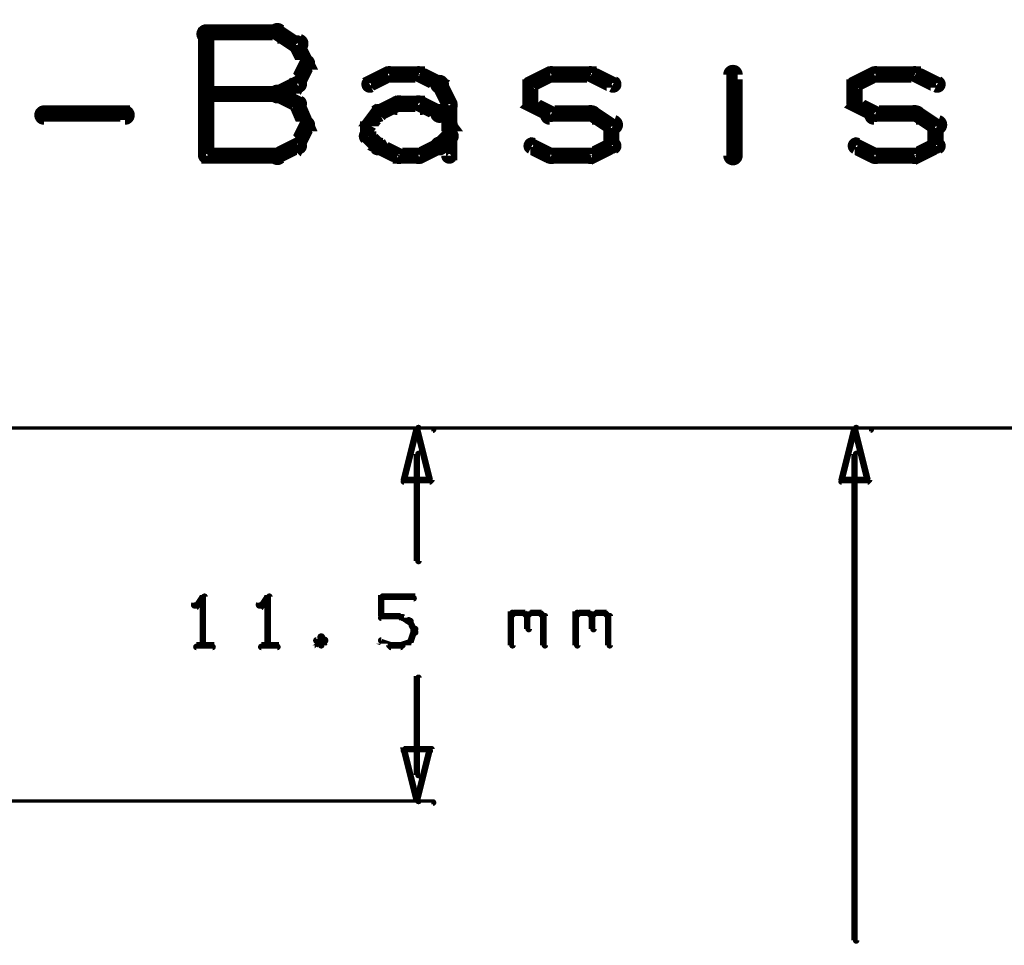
# Model space of a CAD drawing. Extents: x 35 to 575, y 26 to 553.
# Tile 90 of 125: x 251 to 281, y 509 to 538. Entities that reach past the tile are written whole.
import ezdxf

# ---------------------------------------------------------------- set-up
doc = ezdxf.new("R2010")
doc.units = 0
doc.layers.add('DIMENSIONS', color=3, linetype='CONTINUOUS')
doc.layers.add('DRAWING2', color=4, linetype='CONTINUOUS')

msp = doc.modelspace()

# ---------------------------------------------------------------- linework, layer by layer
at = {"layer": 'DIMENSIONS', "color": 94}
for points in [[(263, 525, 0.1, 0.1, 1), (262.9, 525, 0, 0, 0), (262.9, 525, 0, 0, 0), (262.9, 525, 0.2, 0.2, 0), (263.3, 523.4, 0, 0, 0), (263.3, 523.4, 0.1, 0.1, 0), (263.3, 523.4, 0.1, 0.1, 1), (263.4, 523.4, 0, 0, 0), (263.3, 523.3, 0.1, 0.1, 1), (263.3, 523.4, 0, 0, 0), (263.3, 523.4, 0, 0, 0), (263.3, 523.4, 0.2, 0.2, 0), (262.5, 523.4, 0, 0, 0), (262.5, 523.4, 0.1, 0.1, 0), (262.5, 523.4, 0.1, 0.1, 1), (262.5, 523.3, 0, 0, 0), (262.5, 523.4, 0.1, 0.1, 1), (262.6, 523.4, 0, 0, 0), (262.5, 523.4, 0, 0, 0), (262.5, 523.4, 0.2, 0.2, 0), (262.9, 525, 0.2, 0.2, 0), (262.9, 525, 0, 0, 0), (262.9, 525, 0.1, 0.1, 0), (263, 525, 0.1, 0.1, 1), (262.9, 525, 0, 0, 0)], [(276.5, 525, 0.1, 0.1, 1), (276.4, 525, 0, 0, 0), (276.4, 525, 0, 0, 0), (276.4, 525, 0.2, 0.2, 0), (276.8, 523.4, 0, 0, 0), (276.8, 523.4, 0.1, 0.1, 0), (276.8, 523.4, 0.1, 0.1, 1), (276.9, 523.4, 0, 0, 0), (276.8, 523.3, 0.1, 0.1, 1), (276.8, 523.4, 0, 0, 0), (276.8, 523.4, 0, 0, 0), (276.8, 523.4, 0.2, 0.2, 0), (276, 523.4, 0, 0, 0), (276, 523.4, 0.1, 0.1, 0), (276, 523.4, 0.1, 0.1, 1), (276, 523.3, 0, 0, 0), (276, 523.4, 0.1, 0.1, 1), (276.1, 523.4, 0, 0, 0), (276, 523.4, 0, 0, 0), (276, 523.4, 0.2, 0.2, 0), (276.4, 525, 0.2, 0.2, 0), (276.4, 525, 0, 0, 0), (276.4, 525, 0.1, 0.1, 0), (276.5, 525, 0.1, 0.1, 1), (276.4, 525, 0, 0, 0)], [(262.9, 513.5, 0.1, 0.1, 1), (263, 513.5, 0, 0, 0), (262.9, 513.5, 0, 0, 0), (262.9, 513.5, 0.2, 0.2, 0), (262.5, 515.1, 0, 0, 0), (262.5, 515.1, 0.1, 0.1, 0), (262.6, 515.1, 0.1, 0.1, 1), (262.5, 515.1, 0, 0, 0), (262.5, 515.1, 0.1, 0.1, 1), (262.5, 515, 0, 0, 0), (262.5, 515.1, 0, 0, 0), (262.5, 515.1, 0.2, 0.2, 0), (263.3, 515.1, 0, 0, 0), (263.3, 515.1, 0.1, 0.1, 0), (263.3, 515, 0.1, 0.1, 1), (263.3, 515.1, 0, 0, 0), (263.4, 515.1, 0.1, 0.1, 1), (263.3, 515.1, 0, 0, 0), (263.3, 515.1, 0, 0, 0), (263.3, 515.1, 0.2, 0.2, 0), (262.9, 513.5, 0.2, 0.2, 0), (262.9, 513.5, 0, 0, 0), (262.9, 513.5, 0.1, 0.1, 0), (262.9, 513.5, 0.1, 0.1, 1), (263, 513.5, 0, 0, 0)]]:
    msp.add_lwpolyline(points, format="xyseb", close=True, dxfattribs=at)
for points in [[(148.3, 525, 0.1, 0.1, 1), (148.3, 524.9, 0, 0, 0), (148.3, 525, 0, 0, 0), (148.3, 525, 0.1, 0.1, 0), (276.9, 525, 0.1, 0.1, 0), (276.9, 525, 0, 0, 0), (276.9, 525, 0.1, 0.1, 0), (276.9, 524.9, 0.1, 0.1, 1), (276.9, 525, 0, 0, 0)], [(195.9, 525, 0.1, 0.1, 1), (195.9, 524.9, 0, 0, 0), (195.9, 525, 0, 0, 0), (195.9, 525, 0.1, 0.1, 0), (263.4, 525, 0.1, 0.1, 0), (263.4, 525, 0, 0, 0), (263.4, 525, 0.1, 0.1, 0), (263.4, 524.9, 0.1, 0.1, 1), (263.4, 525, 0, 0, 0)], [(222.7, 525, 0.1, 0.1, 1), (222.7, 524.9, 0, 0, 0), (222.7, 525, 0, 0, 0), (222.7, 525, 0.1, 0.1, 0), (297.9, 525, 0.1, 0.1, 0), (297.9, 525, 0, 0, 0), (297.9, 525, 0.1, 0.1, 0), (297.9, 524.9, 0.1, 0.1, 1), (297.9, 525, 0, 0, 0)], [(263, 524.2, 0.1, 0.1, 1), (262.9, 524.2, 0, 0, 0), (262.9, 524.2, 0, 0, 0), (262.9, 524.2, 0.2, 0.2, 0), (262.9, 520.9, 0.2, 0.2, 0), (262.9, 520.9, 0, 0, 0), (262.9, 520.9, 0.1, 0.1, 0), (262.9, 520.9, 0.1, 0.1, 1), (263, 520.9, 0, 0, 0)], [(276.5, 524.2, 0.1, 0.1, 1), (276.4, 524.2, 0, 0, 0), (276.4, 524.2, 0, 0, 0), (276.4, 524.2, 0.2, 0.2, 0), (276.4, 509.2, 0.2, 0.2, 0), (276.4, 509.2, 0, 0, 0), (276.4, 509.2, 0.1, 0.1, 0), (276.4, 509.2, 0.1, 0.1, 1), (276.5, 509.2, 0, 0, 0)], [(256.3, 518.3, 0.1, 0.1, 1), (256.4, 518.3, 0, 0, 0), (256.3, 518.3, 0, 0, 0), (256.3, 518.3, 0.2, 0.2, 0), (256.3, 519.8, 0.2, 0.2, 0), (256.3, 519.8, 0, 0, 0), (256.3, 519.8, 0.1, 0.1, 0), (256.4, 519.8, 0.1, 0.1, 1), (256.3, 519.8, 0, 0, 0)], [(258.3, 518.3, 0.1, 0.1, 1), (258.4, 518.3, 0, 0, 0), (258.3, 518.3, 0, 0, 0), (258.3, 518.3, 0.2, 0.2, 0), (258.3, 519.8, 0.2, 0.2, 0), (258.3, 519.8, 0, 0, 0), (258.3, 519.8, 0.1, 0.1, 0), (258.4, 519.8, 0.1, 0.1, 1), (258.3, 519.8, 0, 0, 0)], [(261.8, 519.2, 0.1, 0.1, 1), (261.9, 519.2, 0, 0, 0), (261.8, 519.2, 0, 0, 0), (261.8, 519.2, 0.2, 0.2, 0), (261.8, 519.8, 0.2, 0.2, 0), (261.8, 519.8, 0, 0, 0), (261.8, 519.8, 0.1, 0.1, 0), (261.9, 519.8, 0.1, 0.1, 1), (261.8, 519.8, 0, 0, 0)], [(256.3, 519.8, 0.1, 0.1, 1), (256.3, 519.8, 0, 0, 0), (256.3, 519.8, 0, 0, 0), (256.3, 519.8, 0.2, 0.2, 0), (256.1, 519.5, 0.2, 0.2, 0), (256.1, 519.5, 0, 0, 0), (256.1, 519.5, 0.1, 0.1, 0), (256, 519.6, 0.1, 0.1, 1), (256.1, 519.5, 0, 0, 0)], [(258.3, 519.8, 0.1, 0.1, 1), (258.3, 519.8, 0, 0, 0), (258.3, 519.8, 0, 0, 0), (258.3, 519.8, 0.2, 0.2, 0), (258.1, 519.5, 0.2, 0.2, 0), (258.1, 519.5, 0, 0, 0), (258.1, 519.5, 0.1, 0.1, 0), (258, 519.6, 0.1, 0.1, 1), (258.1, 519.5, 0, 0, 0)], [(261.8, 519.8, 0.1, 0.1, 1), (261.8, 519.7, 0, 0, 0), (261.8, 519.8, 0, 0, 0), (261.8, 519.8, 0.2, 0.2, 0), (262.8, 519.8, 0.2, 0.2, 0), (262.8, 519.8, 0, 0, 0), (262.8, 519.8, 0.1, 0.1, 0), (262.8, 519.7, 0.1, 0.1, 1), (262.8, 519.8, 0, 0, 0)], [(262.7, 519, 0.1, 0.1, 1), (262.7, 519.1, 0, 0, 0), (262.7, 519, 0, 0, 0), (262.7, 519, 0.2, 0.2, 0), (262.4, 519.2, 0.2, 0.2, 0), (262.4, 519.2, 0, 0, 0), (262.4, 519.2, 0.1, 0.1, 0), (262.5, 519.2, 0.1, 0.1, 1), (262.4, 519.1, 0, 0, 0)], [(265.8, 519.2, 0.1, 0.1, 1), (265.8, 519.1, 0, 0, 0), (265.8, 519.2, 0, 0, 0), (265.8, 519.2, 0.2, 0.2, 0), (265.9, 519.3, 0.2, 0.2, 0), (265.9, 519.3, 0, 0, 0), (265.9, 519.3, 0.1, 0.1, 0), (266, 519.3, 0.1, 0.1, 1), (265.9, 519.3, 0, 0, 0)], [(265.8, 518.3, 0.1, 0.1, 1), (265.9, 518.3, 0, 0, 0), (265.8, 518.3, 0, 0, 0), (265.8, 518.3, 0.2, 0.2, 0), (265.8, 519.3, 0.2, 0.2, 0), (265.8, 519.3, 0, 0, 0), (265.8, 519.3, 0.1, 0.1, 0), (265.9, 519.3, 0.1, 0.1, 1), (265.8, 519.3, 0, 0, 0)], [(265.9, 519.3, 0.1, 0.1, 1), (265.9, 519.2, 0, 0, 0), (265.9, 519.3, 0, 0, 0), (265.9, 519.3, 0.2, 0.2, 0), (266.2, 519.3, 0.2, 0.2, 0), (266.2, 519.3, 0, 0, 0), (266.2, 519.3, 0.1, 0.1, 0), (266.2, 519.2, 0.1, 0.1, 1), (266.2, 519.3, 0, 0, 0)], [(266.2, 519.3, 0.1, 0.1, 1), (266.2, 519.3, 0, 0, 0), (266.2, 519.3, 0, 0, 0), (266.2, 519.3, 0.2, 0.2, 0), (266.3, 519.2, 0.2, 0.2, 0), (266.3, 519.2, 0, 0, 0), (266.3, 519.2, 0.1, 0.1, 0), (266.3, 519.1, 0.1, 0.1, 1), (266.3, 519.2, 0, 0, 0)], [(266.3, 519.2, 0.1, 0.1, 1), (266.3, 519.1, 0, 0, 0), (266.3, 519.2, 0, 0, 0), (266.3, 519.2, 0.2, 0.2, 0), (266.4, 519.3, 0.2, 0.2, 0), (266.4, 519.3, 0, 0, 0), (266.4, 519.3, 0.1, 0.1, 0), (266.5, 519.3, 0.1, 0.1, 1), (266.4, 519.3, 0, 0, 0)], [(266.4, 519.2, 0.1, 0.1, 1), (266.3, 519.2, 0, 0, 0), (266.3, 519.2, 0, 0, 0), (266.3, 519.2, 0.2, 0.2, 0), (266.3, 518.8, 0.2, 0.2, 0), (266.3, 518.8, 0, 0, 0), (266.3, 518.8, 0.1, 0.1, 0), (266.3, 518.8, 0.1, 0.1, 1), (266.4, 518.8, 0, 0, 0)], [(266.4, 519.3, 0.1, 0.1, 1), (266.4, 519.2, 0, 0, 0), (266.4, 519.3, 0, 0, 0), (266.4, 519.3, 0.2, 0.2, 0), (266.7, 519.3, 0.2, 0.2, 0), (266.7, 519.3, 0, 0, 0), (266.7, 519.3, 0.1, 0.1, 0), (266.7, 519.2, 0.1, 0.1, 1), (266.7, 519.3, 0, 0, 0)], [(266.7, 519.3, 0.1, 0.1, 1), (266.7, 519.3, 0, 0, 0), (266.7, 519.3, 0, 0, 0), (266.7, 519.3, 0.2, 0.2, 0), (266.8, 519.2, 0.2, 0.2, 0), (266.8, 519.2, 0, 0, 0), (266.8, 519.2, 0.1, 0.1, 0), (266.8, 519.1, 0.1, 0.1, 1), (266.8, 519.2, 0, 0, 0)], [(266.9, 519.2, 0.1, 0.1, 1), (266.8, 519.2, 0, 0, 0), (266.8, 519.2, 0, 0, 0), (266.8, 519.2, 0.2, 0.2, 0), (266.8, 518.3, 0.2, 0.2, 0), (266.8, 518.3, 0, 0, 0), (266.8, 518.3, 0.1, 0.1, 0), (266.8, 518.3, 0.1, 0.1, 1), (266.9, 518.3, 0, 0, 0)], [(267.8, 519.2, 0.1, 0.1, 1), (267.8, 519.1, 0, 0, 0), (267.8, 519.2, 0, 0, 0), (267.8, 519.2, 0.2, 0.2, 0), (267.9, 519.3, 0.2, 0.2, 0), (267.9, 519.3, 0, 0, 0), (267.9, 519.3, 0.1, 0.1, 0), (268, 519.3, 0.1, 0.1, 1), (267.9, 519.3, 0, 0, 0)], [(267.8, 518.3, 0.1, 0.1, 1), (267.9, 518.3, 0, 0, 0), (267.8, 518.3, 0, 0, 0), (267.8, 518.3, 0.2, 0.2, 0), (267.8, 519.3, 0.2, 0.2, 0), (267.8, 519.3, 0, 0, 0), (267.8, 519.3, 0.1, 0.1, 0), (267.9, 519.3, 0.1, 0.1, 1), (267.8, 519.3, 0, 0, 0)], [(267.9, 519.3, 0.1, 0.1, 1), (267.9, 519.2, 0, 0, 0), (267.9, 519.3, 0, 0, 0), (267.9, 519.3, 0.2, 0.2, 0), (268.2, 519.3, 0.2, 0.2, 0), (268.2, 519.3, 0, 0, 0), (268.2, 519.3, 0.1, 0.1, 0), (268.2, 519.2, 0.1, 0.1, 1), (268.2, 519.3, 0, 0, 0)], [(268.2, 519.3, 0.1, 0.1, 1), (268.2, 519.3, 0, 0, 0), (268.2, 519.3, 0, 0, 0), (268.2, 519.3, 0.2, 0.2, 0), (268.3, 519.2, 0.2, 0.2, 0), (268.3, 519.2, 0, 0, 0), (268.3, 519.2, 0.1, 0.1, 0), (268.3, 519.1, 0.1, 0.1, 1), (268.3, 519.2, 0, 0, 0)], [(268.3, 519.2, 0.1, 0.1, 1), (268.3, 519.1, 0, 0, 0), (268.3, 519.2, 0, 0, 0), (268.3, 519.2, 0.2, 0.2, 0), (268.4, 519.3, 0.2, 0.2, 0), (268.4, 519.3, 0, 0, 0), (268.4, 519.3, 0.1, 0.1, 0), (268.5, 519.3, 0.1, 0.1, 1), (268.4, 519.3, 0, 0, 0)], [(268.4, 519.2, 0.1, 0.1, 1), (268.3, 519.2, 0, 0, 0), (268.3, 519.2, 0, 0, 0), (268.3, 519.2, 0.2, 0.2, 0), (268.3, 518.8, 0.2, 0.2, 0), (268.3, 518.8, 0, 0, 0), (268.3, 518.8, 0.1, 0.1, 0), (268.3, 518.8, 0.1, 0.1, 1), (268.4, 518.8, 0, 0, 0)], [(268.4, 519.3, 0.1, 0.1, 1), (268.4, 519.2, 0, 0, 0), (268.4, 519.3, 0, 0, 0), (268.4, 519.3, 0.2, 0.2, 0), (268.7, 519.3, 0.2, 0.2, 0), (268.7, 519.3, 0, 0, 0), (268.7, 519.3, 0.1, 0.1, 0), (268.7, 519.2, 0.1, 0.1, 1), (268.7, 519.3, 0, 0, 0)], [(268.7, 519.3, 0.1, 0.1, 1), (268.7, 519.3, 0, 0, 0), (268.7, 519.3, 0, 0, 0), (268.7, 519.3, 0.2, 0.2, 0), (268.8, 519.2, 0.2, 0.2, 0), (268.8, 519.2, 0, 0, 0), (268.8, 519.2, 0.1, 0.1, 0), (268.8, 519.1, 0.1, 0.1, 1), (268.8, 519.2, 0, 0, 0)], [(268.9, 519.2, 0.1, 0.1, 1), (268.8, 519.2, 0, 0, 0), (268.8, 519.2, 0, 0, 0), (268.8, 519.2, 0.2, 0.2, 0), (268.8, 518.3, 0.2, 0.2, 0), (268.8, 518.3, 0, 0, 0), (268.8, 518.3, 0.1, 0.1, 0), (268.8, 518.3, 0.1, 0.1, 1), (268.9, 518.3, 0, 0, 0)], [(262.4, 519.1, 0.1, 0.1, 1), (262.4, 519.2, 0, 0, 0), (262.4, 519.2, 0, 0, 0), (262.4, 519.2, 0.2, 0.2, 0), (261.8, 519.2, 0.2, 0.2, 0), (261.8, 519.2, 0, 0, 0), (261.8, 519.2, 0.1, 0.1, 0), (261.8, 519.2, 0.1, 0.1, 1), (261.8, 519.1, 0, 0, 0)], [(262.8, 518.8, 0.1, 0.1, 1), (262.9, 518.8, 0, 0, 0), (262.8, 518.8, 0, 0, 0), (262.8, 518.8, 0.2, 0.2, 0), (262.7, 519, 0.2, 0.2, 0), (262.7, 519, 0, 0, 0), (262.7, 519, 0.1, 0.1, 0), (262.7, 519.1, 0.1, 0.1, 1), (262.6, 519, 0, 0, 0)], [(260, 518.5, 0.1, 0.1, 1), (259.9, 518.6, 0, 0, 0), (259.9, 518.5, 0, 0, 0), (259.9, 518.5, 0.2, 0.2, 0), (259.8, 518.4, 0.2, 0.2, 0), (259.8, 518.4, 0, 0, 0), (259.8, 518.4, 0.1, 0.1, 0), (259.8, 518.5, 0.1, 0.1, 1), (259.8, 518.4, 0, 0, 0)], [(260, 518.4, 0.1, 0.1, 1), (260.1, 518.5, 0, 0, 0), (260.1, 518.4, 0, 0, 0), (260.1, 518.4, 0.2, 0.2, 0), (259.9, 518.5, 0.2, 0.2, 0), (259.9, 518.5, 0, 0, 0), (259.9, 518.5, 0.1, 0.1, 0), (260, 518.6, 0.1, 0.1, 1), (259.9, 518.5, 0, 0, 0)], [(262.6, 518.4, 0.1, 0.1, 1), (262.7, 518.4, 0, 0, 0), (262.7, 518.4, 0, 0, 0), (262.7, 518.4, 0.2, 0.2, 0), (262.8, 518.7, 0.2, 0.2, 0), (262.8, 518.7, 0, 0, 0), (262.8, 518.7, 0.1, 0.1, 0), (262.9, 518.7, 0.1, 0.1, 1), (262.8, 518.7, 0, 0, 0)], [(262.8, 518.7, 0.1, 0.1, 1), (262.9, 518.7, 0, 0, 0), (262.8, 518.7, 0, 0, 0), (262.8, 518.7, 0.2, 0.2, 0), (262.8, 518.8, 0.2, 0.2, 0), (262.8, 518.8, 0, 0, 0), (262.8, 518.8, 0.1, 0.1, 0), (262.9, 518.8, 0.1, 0.1, 1), (262.8, 518.8, 0, 0, 0)], [(259.8, 518.5, 0.1, 0.1, 1), (259.8, 518.4, 0, 0, 0), (259.8, 518.4, 0, 0, 0), (259.8, 518.4, 0.2, 0.2, 0), (259.9, 518.3, 0.2, 0.2, 0), (259.9, 518.3, 0, 0, 0), (259.9, 518.3, 0.1, 0.1, 0), (259.9, 518.3, 0.1, 0.1, 1), (260, 518.3, 0, 0, 0)], [(259.9, 518.3, 0.1, 0.1, 1), (260, 518.3, 0, 0, 0), (259.9, 518.3, 0, 0, 0), (259.9, 518.3, 0.2, 0.2, 0), (260.1, 518.4, 0.2, 0.2, 0), (260.1, 518.4, 0, 0, 0), (260.1, 518.4, 0.1, 0.1, 0), (260.1, 518.4, 0.1, 0.1, 1), (260, 518.5, 0, 0, 0)], [(261.8, 518.5, 0.1, 0.1, 1), (261.8, 518.4, 0, 0, 0), (261.8, 518.4, 0, 0, 0), (261.8, 518.4, 0.2, 0.2, 0), (262.1, 518.3, 0.2, 0.2, 0), (262.1, 518.3, 0, 0, 0), (262.1, 518.3, 0.1, 0.1, 0), (262, 518.3, 0.1, 0.1, 1), (262.1, 518.3, 0, 0, 0)], [(262.4, 518.3, 0.1, 0.1, 1), (262.5, 518.3, 0, 0, 0), (262.4, 518.3, 0, 0, 0), (262.4, 518.3, 0.2, 0.2, 0), (262.7, 518.4, 0.2, 0.2, 0), (262.7, 518.4, 0, 0, 0), (262.7, 518.4, 0.1, 0.1, 0), (262.7, 518.4, 0.1, 0.1, 1), (262.7, 518.5, 0, 0, 0)], [(256.1, 518.3, 0.1, 0.1, 1), (256.1, 518.2, 0, 0, 0), (256.1, 518.3, 0, 0, 0), (256.1, 518.3, 0.2, 0.2, 0), (256.6, 518.3, 0.2, 0.2, 0), (256.6, 518.3, 0, 0, 0), (256.6, 518.3, 0.1, 0.1, 0), (256.6, 518.2, 0.1, 0.1, 1), (256.6, 518.3, 0, 0, 0)], [(258.1, 518.3, 0.1, 0.1, 1), (258.1, 518.2, 0, 0, 0), (258.1, 518.3, 0, 0, 0), (258.1, 518.3, 0.2, 0.2, 0), (258.6, 518.3, 0.2, 0.2, 0), (258.6, 518.3, 0, 0, 0), (258.6, 518.3, 0.1, 0.1, 0), (258.6, 518.2, 0.1, 0.1, 1), (258.6, 518.3, 0, 0, 0)], [(262.1, 518.3, 0.1, 0.1, 1), (262.1, 518.2, 0, 0, 0), (262.1, 518.3, 0, 0, 0), (262.1, 518.3, 0.2, 0.2, 0), (262.4, 518.3, 0.2, 0.2, 0), (262.4, 518.3, 0, 0, 0), (262.4, 518.3, 0.1, 0.1, 0), (262.4, 518.2, 0.1, 0.1, 1), (262.4, 518.3, 0, 0, 0)], [(262.9, 514.3, 0.1, 0.1, 1), (263, 514.3, 0, 0, 0), (262.9, 514.3, 0, 0, 0), (262.9, 514.3, 0.2, 0.2, 0), (262.9, 517.3, 0.2, 0.2, 0), (262.9, 517.3, 0, 0, 0), (262.9, 517.3, 0.1, 0.1, 0), (263, 517.3, 0.1, 0.1, 1), (262.9, 517.3, 0, 0, 0)], [(195.9, 513.5, 0.1, 0.1, 1), (195.9, 513.4, 0, 0, 0), (195.9, 513.5, 0, 0, 0), (195.9, 513.5, 0.1, 0.1, 0), (263.4, 513.5, 0.1, 0.1, 0), (263.4, 513.5, 0, 0, 0), (263.4, 513.5, 0.1, 0.1, 0), (263.4, 513.4, 0.1, 0.1, 1), (263.4, 513.5, 0, 0, 0)]]:
    msp.add_lwpolyline(points, format="xyseb", dxfattribs=at)
at = {"layer": 'DRAWING2', "color": 171}
for points in [[(256.4, 537.3, 0.3, 0.3, 1), (256.4, 537, 0, 0, 0), (256.4, 537.2, 0, 0, 0), (256.4, 537.2, 0.5, 0.5, 0), (258.6, 537.2, 0.5, 0.5, 0), (258.6, 537.2, 0, 0, 0), (258.6, 537.2, 0.3, 0.3, 0), (258.6, 537, 0.3, 0.3, 1), (258.6, 537.3, 0, 0, 0)], [(256.3, 533.4, 0.3, 0.3, 1), (256.5, 533.4, 0, 0, 0), (256.4, 533.4, 0, 0, 0), (256.4, 533.4, 0.5, 0.5, 0), (256.4, 537.2, 0.5, 0.5, 0), (256.4, 537.2, 0, 0, 0), (256.4, 537.2, 0.3, 0.3, 0), (256.5, 537.2, 0.3, 0.3, 1), (256.3, 537.2, 0, 0, 0)], [(258.7, 537.3, 0.3, 0.3, 1), (258.5, 537.1, 0, 0, 0), (258.6, 537.2, 0, 0, 0), (258.6, 537.2, 0.5, 0.5, 0), (259.2, 536.8, 0.5, 0.5, 0), (259.2, 536.8, 0, 0, 0), (259.2, 536.8, 0.3, 0.3, 0), (259.2, 536.7, 0.3, 0.3, 1), (259.3, 537, 0, 0, 0)], [(259.3, 536.9, 0.3, 0.3, 1), (259.1, 536.8, 0, 0, 0), (259.2, 536.8, 0, 0, 0), (259.2, 536.8, 0.5, 0.5, 0), (259.5, 536.2, 0.5, 0.5, 0), (259.5, 536.2, 0, 0, 0), (259.5, 536.2, 0.3, 0.3, 0), (259.4, 536.2, 0.3, 0.3, 1), (259.6, 536.3, 0, 0, 0)], [(272.7, 536.8, 0.3, 0.3, 1), (272.7, 536.8, 0, 0, 0), (272.7, 536.8, 0, 0, 0), (272.7, 536.8, 0.5, 0.5, 0), (272.7, 536.8, 0.5, 0.5, 0), (272.7, 536.8, 0, 0, 0), (272.7, 536.8, 0.3, 0.3, 0), (272.7, 536.8, 0.3, 0.3, 1), (272.7, 536.8, 0, 0, 0)], [(259.6, 536.2, 0.3, 0.3, 1), (259.4, 536.3, 0, 0, 0), (259.5, 536.2, 0, 0, 0), (259.5, 536.2, 0.5, 0.5, 0), (259.2, 535.6, 0.5, 0.5, 0), (259.2, 535.6, 0, 0, 0), (259.2, 535.6, 0.3, 0.3, 0), (259.1, 535.7, 0.3, 0.3, 1), (259.3, 535.5, 0, 0, 0)], [(261.4, 535.7, 0.3, 0.3, 1), (261.5, 535.5, 0, 0, 0), (261.4, 535.6, 0, 0, 0), (261.4, 535.6, 0.5, 0.5, 0), (262, 535.9, 0.5, 0.5, 0), (262, 535.9, 0, 0, 0), (262, 535.9, 0.3, 0.3, 0), (262.1, 535.8, 0.3, 0.3, 1), (262, 536, 0, 0, 0)], [(262, 536, 0.3, 0.3, 1), (262, 535.8, 0, 0, 0), (262, 535.9, 0, 0, 0), (262, 535.9, 0.5, 0.5, 0), (263, 535.9, 0.5, 0.5, 0), (263, 535.9, 0, 0, 0), (263, 535.9, 0.3, 0.3, 0), (263, 535.8, 0.3, 0.3, 1), (263, 536, 0, 0, 0)], [(263, 536, 0.3, 0.3, 1), (262.9, 535.8, 0, 0, 0), (263, 535.9, 0, 0, 0), (263, 535.9, 0.5, 0.5, 0), (263.6, 535.6, 0.5, 0.5, 0), (263.6, 535.6, 0, 0, 0), (263.6, 535.6, 0.3, 0.3, 0), (263.5, 535.5, 0.3, 0.3, 1), (263.7, 535.7, 0, 0, 0)], [(266.4, 535.7, 0.3, 0.3, 1), (266.5, 535.5, 0, 0, 0), (266.4, 535.6, 0, 0, 0), (266.4, 535.6, 0.5, 0.5, 0), (267, 535.9, 0.5, 0.5, 0), (267, 535.9, 0, 0, 0), (267, 535.9, 0.3, 0.3, 0), (267.1, 535.8, 0.3, 0.3, 1), (267, 536, 0, 0, 0)], [(267, 536, 0.3, 0.3, 1), (267, 535.8, 0, 0, 0), (267, 535.9, 0, 0, 0), (267, 535.9, 0.5, 0.5, 0), (268.3, 535.9, 0.5, 0.5, 0), (268.3, 535.9, 0, 0, 0), (268.3, 535.9, 0.3, 0.3, 0), (268.3, 535.8, 0.3, 0.3, 1), (268.3, 536, 0, 0, 0)], [(268.3, 536, 0.3, 0.3, 1), (268.2, 535.8, 0, 0, 0), (268.3, 535.9, 0, 0, 0), (268.3, 535.9, 0.5, 0.5, 0), (268.9, 535.6, 0.5, 0.5, 0), (268.9, 535.6, 0, 0, 0), (268.9, 535.6, 0.3, 0.3, 0), (268.9, 535.5, 0.3, 0.3, 1), (269, 535.7, 0, 0, 0)], [(272.5, 533.4, 0.3, 0.3, 1), (272.8, 533.4, 0, 0, 0), (272.7, 533.4, 0, 0, 0), (272.7, 533.4, 0.5, 0.5, 0), (272.7, 535.9, 0.5, 0.5, 0), (272.7, 535.9, 0, 0, 0), (272.7, 535.9, 0.3, 0.3, 0), (272.8, 535.9, 0.3, 0.3, 1), (272.5, 535.9, 0, 0, 0)], [(276.4, 535.7, 0.3, 0.3, 1), (276.5, 535.5, 0, 0, 0), (276.4, 535.6, 0, 0, 0), (276.4, 535.6, 0.5, 0.5, 0), (277, 535.9, 0.5, 0.5, 0), (277, 535.9, 0, 0, 0), (277, 535.9, 0.3, 0.3, 0), (277.1, 535.8, 0.3, 0.3, 1), (277, 536, 0, 0, 0)], [(277, 536, 0.3, 0.3, 1), (277, 535.8, 0, 0, 0), (277, 535.9, 0, 0, 0), (277, 535.9, 0.5, 0.5, 0), (278.3, 535.9, 0.5, 0.5, 0), (278.3, 535.9, 0, 0, 0), (278.3, 535.9, 0.3, 0.3, 0), (278.3, 535.8, 0.3, 0.3, 1), (278.3, 536, 0, 0, 0)], [(278.3, 536, 0.3, 0.3, 1), (278.2, 535.8, 0, 0, 0), (278.3, 535.9, 0, 0, 0), (278.3, 535.9, 0.5, 0.5, 0), (278.9, 535.6, 0.5, 0.5, 0), (278.9, 535.6, 0, 0, 0), (278.9, 535.6, 0.3, 0.3, 0), (278.9, 535.5, 0.3, 0.3, 1), (279, 535.7, 0, 0, 0)], [(259.3, 535.5, 0.3, 0.3, 1), (259.2, 535.7, 0, 0, 0), (259.2, 535.6, 0, 0, 0), (259.2, 535.6, 0.5, 0.5, 0), (258.6, 535.3, 0.5, 0.5, 0), (258.6, 535.3, 0, 0, 0), (258.6, 535.3, 0.3, 0.3, 0), (258.5, 535.4, 0.3, 0.3, 1), (258.7, 535.2, 0, 0, 0)], [(263.7, 535.7, 0.3, 0.3, 1), (263.5, 535.5, 0, 0, 0), (263.6, 535.6, 0, 0, 0), (263.6, 535.6, 0.5, 0.5, 0), (263.9, 535, 0.5, 0.5, 0), (263.9, 535, 0, 0, 0), (263.9, 535, 0.3, 0.3, 0), (263.8, 534.9, 0.3, 0.3, 1), (264, 535, 0, 0, 0)], [(266.3, 535, 0.3, 0.3, 1), (266.5, 535, 0, 0, 0), (266.4, 535, 0, 0, 0), (266.4, 535, 0.5, 0.5, 0), (266.4, 535.6, 0.5, 0.5, 0), (266.4, 535.6, 0, 0, 0), (266.4, 535.6, 0.3, 0.3, 0), (266.5, 535.6, 0.3, 0.3, 1), (266.3, 535.6, 0, 0, 0)], [(276.3, 535, 0.3, 0.3, 1), (276.5, 535, 0, 0, 0), (276.4, 535, 0, 0, 0), (276.4, 535, 0.5, 0.5, 0), (276.4, 535.6, 0.5, 0.5, 0), (276.4, 535.6, 0, 0, 0), (276.4, 535.6, 0.3, 0.3, 0), (276.5, 535.6, 0.3, 0.3, 1), (276.3, 535.6, 0, 0, 0)], [(258.6, 535.2, 0.3, 0.3, 1), (258.6, 535.4, 0, 0, 0), (258.6, 535.3, 0, 0, 0), (258.6, 535.3, 0.5, 0.5, 0), (256.4, 535.3, 0.5, 0.5, 0), (256.4, 535.3, 0, 0, 0), (256.4, 535.3, 0.3, 0.3, 0), (256.4, 535.4, 0.3, 0.3, 1), (256.4, 535.2, 0, 0, 0)], [(258.7, 535.4, 0.3, 0.3, 1), (258.5, 535.2, 0, 0, 0), (258.6, 535.3, 0, 0, 0), (258.6, 535.3, 0.5, 0.5, 0), (259.2, 535, 0.5, 0.5, 0), (259.2, 535, 0, 0, 0), (259.2, 535, 0.3, 0.3, 0), (259.2, 534.9, 0.3, 0.3, 1), (259.3, 535.1, 0, 0, 0)], [(259.3, 535, 0.3, 0.3, 1), (259.1, 534.9, 0, 0, 0), (259.2, 535, 0, 0, 0), (259.2, 535, 0.5, 0.5, 0), (259.5, 534.3, 0.5, 0.5, 0), (259.5, 534.3, 0, 0, 0), (259.5, 534.3, 0.3, 0.3, 0), (259.4, 534.3, 0.3, 0.3, 1), (259.6, 534.4, 0, 0, 0)], [(261.7, 534.8, 0.3, 0.3, 1), (261.8, 534.6, 0, 0, 0), (261.7, 534.7, 0, 0, 0), (261.7, 534.7, 0.5, 0.5, 0), (262.3, 535, 0.5, 0.5, 0), (262.3, 535, 0, 0, 0), (262.3, 535, 0.3, 0.3, 0), (262.4, 534.9, 0.3, 0.3, 1), (262.3, 535.1, 0, 0, 0)], [(262.3, 535.1, 0.3, 0.3, 1), (262.3, 534.8, 0, 0, 0), (262.3, 535, 0, 0, 0), (262.3, 535, 0.5, 0.5, 0), (263, 535, 0.5, 0.5, 0), (263, 535, 0, 0, 0), (263, 535, 0.3, 0.3, 0), (263, 534.8, 0.3, 0.3, 1), (263, 535.1, 0, 0, 0)], [(263, 535.1, 0.3, 0.3, 1), (262.9, 534.9, 0, 0, 0), (263, 535, 0, 0, 0), (263, 535, 0.5, 0.5, 0), (263.6, 534.7, 0.5, 0.5, 0), (263.6, 534.7, 0, 0, 0), (263.6, 534.7, 0.3, 0.3, 0), (263.5, 534.6, 0.3, 0.3, 1), (263.7, 534.8, 0, 0, 0)], [(264, 535, 0.3, 0.3, 1), (263.8, 535, 0, 0, 0), (263.9, 535, 0, 0, 0), (263.9, 535, 0.5, 0.5, 0), (263.9, 534, 0.5, 0.5, 0), (263.9, 534, 0, 0, 0), (263.9, 534, 0.3, 0.3, 0), (263.8, 534, 0.3, 0.3, 1), (264, 534, 0, 0, 0)], [(267, 534.6, 0.3, 0.3, 1), (267.1, 534.8, 0, 0, 0), (267, 534.7, 0, 0, 0), (267, 534.7, 0.5, 0.5, 0), (266.4, 535, 0.5, 0.5, 0), (266.4, 535, 0, 0, 0), (266.4, 535, 0.3, 0.3, 0), (266.5, 535.1, 0.3, 0.3, 1), (266.4, 534.9, 0, 0, 0)], [(277, 534.6, 0.3, 0.3, 1), (277.1, 534.8, 0, 0, 0), (277, 534.7, 0, 0, 0), (277, 534.7, 0.5, 0.5, 0), (276.4, 535, 0.5, 0.5, 0), (276.4, 535, 0, 0, 0), (276.4, 535, 0.3, 0.3, 0), (276.5, 535.1, 0.3, 0.3, 1), (276.4, 534.9, 0, 0, 0)], [(251.4, 534.8, 0.3, 0.3, 1), (251.4, 534.5, 0, 0, 0), (251.4, 534.7, 0, 0, 0), (251.4, 534.7, 0.5, 0.5, 0), (253.9, 534.7, 0.5, 0.5, 0), (253.9, 534.7, 0, 0, 0), (253.9, 534.7, 0.3, 0.3, 0), (253.9, 534.5, 0.3, 0.3, 1), (253.9, 534.8, 0, 0, 0)], [(261.3, 534.4, 0.3, 0.3, 1), (261.5, 534.3, 0, 0, 0), (261.4, 534.3, 0, 0, 0), (261.4, 534.3, 0.5, 0.5, 0), (261.7, 534.7, 0.5, 0.5, 0), (261.7, 534.7, 0, 0, 0), (261.7, 534.7, 0.3, 0.3, 0), (261.8, 534.6, 0.3, 0.3, 1), (261.6, 534.8, 0, 0, 0)], [(263.7, 534.8, 0.3, 0.3, 1), (263.5, 534.6, 0, 0, 0), (263.6, 534.7, 0, 0, 0), (263.6, 534.7, 0.5, 0.5, 0), (263.9, 534.3, 0.5, 0.5, 0), (263.9, 534.3, 0, 0, 0), (263.9, 534.3, 0.3, 0.3, 0), (263.8, 534.3, 0.3, 0.3, 1), (264, 534.4, 0, 0, 0)], [(268.3, 534.5, 0.3, 0.3, 1), (268.3, 534.8, 0, 0, 0), (268.3, 534.7, 0, 0, 0), (268.3, 534.7, 0.5, 0.5, 0), (267, 534.7, 0.5, 0.5, 0), (267, 534.7, 0, 0, 0), (267, 534.7, 0.3, 0.3, 0), (267, 534.8, 0.3, 0.3, 1), (267, 534.5, 0, 0, 0)], [(268.9, 534.2, 0.3, 0.3, 1), (269, 534.5, 0, 0, 0), (268.9, 534.3, 0, 0, 0), (268.9, 534.3, 0.5, 0.5, 0), (268.3, 534.7, 0.5, 0.5, 0), (268.3, 534.7, 0, 0, 0), (268.3, 534.7, 0.3, 0.3, 0), (268.3, 534.8, 0.3, 0.3, 1), (268.2, 534.6, 0, 0, 0)], [(278.3, 534.5, 0.3, 0.3, 1), (278.3, 534.8, 0, 0, 0), (278.3, 534.7, 0, 0, 0), (278.3, 534.7, 0.5, 0.5, 0), (277, 534.7, 0.5, 0.5, 0), (277, 534.7, 0, 0, 0), (277, 534.7, 0.3, 0.3, 0), (277, 534.8, 0.3, 0.3, 1), (277, 534.5, 0, 0, 0)], [(278.9, 534.2, 0.3, 0.3, 1), (279, 534.5, 0, 0, 0), (278.9, 534.3, 0, 0, 0), (278.9, 534.3, 0.5, 0.5, 0), (278.3, 534.7, 0.5, 0.5, 0), (278.3, 534.7, 0, 0, 0), (278.3, 534.7, 0.3, 0.3, 0), (278.3, 534.8, 0.3, 0.3, 1), (278.2, 534.6, 0, 0, 0)], [(259.6, 534.3, 0.3, 0.3, 1), (259.4, 534.4, 0, 0, 0), (259.5, 534.3, 0, 0, 0), (259.5, 534.3, 0.5, 0.5, 0), (259.2, 533.7, 0.5, 0.5, 0), (259.2, 533.7, 0, 0, 0), (259.2, 533.7, 0.3, 0.3, 0), (259.1, 533.8, 0.3, 0.3, 1), (259.3, 533.7, 0, 0, 0)], [(261.3, 534, 0.3, 0.3, 1), (261.5, 534, 0, 0, 0), (261.4, 534, 0, 0, 0), (261.4, 534, 0.5, 0.5, 0), (261.4, 534.3, 0.5, 0.5, 0), (261.4, 534.3, 0, 0, 0), (261.4, 534.3, 0.3, 0.3, 0), (261.5, 534.3, 0.3, 0.3, 1), (261.3, 534.3, 0, 0, 0)], [(268.8, 533.7, 0.3, 0.3, 1), (269, 533.7, 0, 0, 0), (268.9, 533.7, 0, 0, 0), (268.9, 533.7, 0.5, 0.5, 0), (268.9, 534.3, 0.5, 0.5, 0), (268.9, 534.3, 0, 0, 0), (268.9, 534.3, 0.3, 0.3, 0), (269, 534.3, 0.3, 0.3, 1), (268.8, 534.3, 0, 0, 0)], [(278.8, 533.7, 0.3, 0.3, 1), (279, 533.7, 0, 0, 0), (278.9, 533.7, 0, 0, 0), (278.9, 533.7, 0.5, 0.5, 0), (278.9, 534.3, 0.5, 0.5, 0), (278.9, 534.3, 0, 0, 0), (278.9, 534.3, 0.3, 0.3, 0), (279, 534.3, 0.3, 0.3, 1), (278.8, 534.3, 0, 0, 0)], [(261.6, 533.6, 0.3, 0.3, 1), (261.8, 533.8, 0, 0, 0), (261.7, 533.7, 0, 0, 0), (261.7, 533.7, 0.5, 0.5, 0), (261.4, 534, 0.5, 0.5, 0), (261.4, 534, 0, 0, 0), (261.4, 534, 0.3, 0.3, 0), (261.5, 534.1, 0.3, 0.3, 1), (261.3, 533.9, 0, 0, 0)], [(264, 533.9, 0.3, 0.3, 1), (263.8, 534.1, 0, 0, 0), (263.9, 534, 0, 0, 0), (263.9, 534, 0.5, 0.5, 0), (263.6, 533.7, 0.5, 0.5, 0), (263.6, 533.7, 0, 0, 0), (263.6, 533.7, 0.3, 0.3, 0), (263.5, 533.8, 0.3, 0.3, 1), (263.7, 533.6, 0, 0, 0)], [(264, 534, 0.3, 0.3, 1), (263.8, 534, 0, 0, 0), (263.9, 534, 0, 0, 0), (263.9, 534, 0.5, 0.5, 0), (263.9, 533.4, 0.5, 0.5, 0), (263.9, 533.4, 0, 0, 0), (263.9, 533.4, 0.3, 0.3, 0), (263.8, 533.4, 0.3, 0.3, 1), (264, 533.4, 0, 0, 0)], [(259.3, 533.6, 0.3, 0.3, 1), (259.2, 533.8, 0, 0, 0), (259.2, 533.7, 0, 0, 0), (259.2, 533.7, 0.5, 0.5, 0), (258.6, 533.4, 0.5, 0.5, 0), (258.6, 533.4, 0, 0, 0), (258.6, 533.4, 0.3, 0.3, 0), (258.5, 533.5, 0.3, 0.3, 1), (258.7, 533.3, 0, 0, 0)], [(262.3, 533.3, 0.3, 0.3, 1), (262.4, 533.5, 0, 0, 0), (262.3, 533.4, 0, 0, 0), (262.3, 533.4, 0.5, 0.5, 0), (261.7, 533.7, 0.5, 0.5, 0), (261.7, 533.7, 0, 0, 0), (261.7, 533.7, 0.3, 0.3, 0), (261.8, 533.8, 0.3, 0.3, 1), (261.7, 533.6, 0, 0, 0)], [(263.7, 533.6, 0.3, 0.3, 1), (263.5, 533.8, 0, 0, 0), (263.6, 533.7, 0, 0, 0), (263.6, 533.7, 0.5, 0.5, 0), (263, 533.4, 0.5, 0.5, 0), (263, 533.4, 0, 0, 0), (263, 533.4, 0.3, 0.3, 0), (262.9, 533.5, 0.3, 0.3, 1), (263, 533.3, 0, 0, 0)], [(266.5, 533.8, 0.3, 0.3, 1), (266.4, 533.6, 0, 0, 0), (266.4, 533.7, 0, 0, 0), (266.4, 533.7, 0.5, 0.5, 0), (267, 533.4, 0.5, 0.5, 0), (267, 533.4, 0, 0, 0), (267, 533.4, 0.3, 0.3, 0), (267, 533.3, 0.3, 0.3, 1), (267.1, 533.5, 0, 0, 0)], [(268.2, 533.5, 0.3, 0.3, 1), (268.3, 533.3, 0, 0, 0), (268.3, 533.4, 0, 0, 0), (268.3, 533.4, 0.5, 0.5, 0), (268.9, 533.7, 0.5, 0.5, 0), (268.9, 533.7, 0, 0, 0), (268.9, 533.7, 0.3, 0.3, 0), (269, 533.6, 0.3, 0.3, 1), (268.9, 533.8, 0, 0, 0)], [(276.5, 533.8, 0.3, 0.3, 1), (276.4, 533.6, 0, 0, 0), (276.4, 533.7, 0, 0, 0), (276.4, 533.7, 0.5, 0.5, 0), (277, 533.4, 0.5, 0.5, 0), (277, 533.4, 0, 0, 0), (277, 533.4, 0.3, 0.3, 0), (277, 533.3, 0.3, 0.3, 1), (277.1, 533.5, 0, 0, 0)], [(278.2, 533.5, 0.3, 0.3, 1), (278.3, 533.3, 0, 0, 0), (278.3, 533.4, 0, 0, 0), (278.3, 533.4, 0.5, 0.5, 0), (278.9, 533.7, 0.5, 0.5, 0), (278.9, 533.7, 0, 0, 0), (278.9, 533.7, 0.3, 0.3, 0), (279, 533.6, 0.3, 0.3, 1), (278.9, 533.8, 0, 0, 0)], [(258.6, 533.3, 0.3, 0.3, 1), (258.6, 533.5, 0, 0, 0), (258.6, 533.4, 0, 0, 0), (258.6, 533.4, 0.5, 0.5, 0), (256.4, 533.4, 0.5, 0.5, 0), (256.4, 533.4, 0, 0, 0), (256.4, 533.4, 0.3, 0.3, 0), (256.4, 533.5, 0.3, 0.3, 1), (256.4, 533.3, 0, 0, 0)], [(263, 533.3, 0.3, 0.3, 1), (263, 533.5, 0, 0, 0), (263, 533.4, 0, 0, 0), (263, 533.4, 0.5, 0.5, 0), (262.3, 533.4, 0.5, 0.5, 0), (262.3, 533.4, 0, 0, 0), (262.3, 533.4, 0.3, 0.3, 0), (262.3, 533.5, 0.3, 0.3, 1), (262.3, 533.3, 0, 0, 0)], [(267, 533.5, 0.3, 0.3, 1), (267, 533.3, 0, 0, 0), (267, 533.4, 0, 0, 0), (267, 533.4, 0.5, 0.5, 0), (268.3, 533.4, 0.5, 0.5, 0), (268.3, 533.4, 0, 0, 0), (268.3, 533.4, 0.3, 0.3, 0), (268.3, 533.3, 0.3, 0.3, 1), (268.3, 533.5, 0, 0, 0)], [(277, 533.5, 0.3, 0.3, 1), (277, 533.3, 0, 0, 0), (277, 533.4, 0, 0, 0), (277, 533.4, 0.5, 0.5, 0), (278.3, 533.4, 0.5, 0.5, 0), (278.3, 533.4, 0, 0, 0), (278.3, 533.4, 0.3, 0.3, 0), (278.3, 533.3, 0.3, 0.3, 1), (278.3, 533.5, 0, 0, 0)]]:
    msp.add_lwpolyline(points, format="xyseb", dxfattribs=at)

doc.saveas('drawing.dxf')
